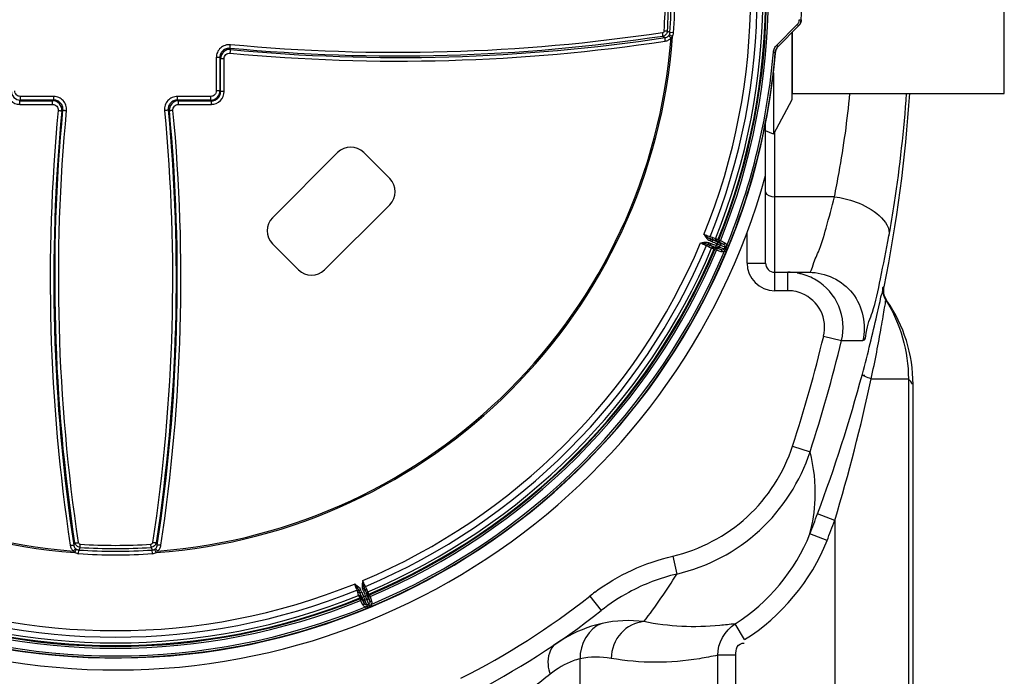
# Model space of a CAD drawing. Header units: millimetres. Extents: x 0 to 297, y 0 to 210.
# Tile 30 of 46: x 260 to 273, y 92 to 101. Entities that reach past the tile are written whole.
import ezdxf

# ---------------------------------------------------------------- set-up
doc = ezdxf.new("R2010")
doc.units = ezdxf.units.MM
doc.header["$LTSCALE"] = 16.335
doc.layers.get('0').update_dxf_attribs({"linetype": 'CONTINUOUS'})
doc.layers.add('08_SURFACES', color=7, linetype='CONTINUOUS')
doc.layers.add('AXES_REF', color=7, linetype='CONTINUOUS')

msp = doc.modelspace()

# ---------------------------------------------------------------- linework, layer by layer
at = {"color": 7, "linetype": 'Continuous'}
for p, q in [((273.408, 99.929), (273.408, 102.579)), ((270.341, 100.567), (270.619, 100.845)), ((270.533, 100.759), (270.533, 99.929)), ((270.527, 100.004), (270.533, 100.004)), ((270.533, 99.929), (273.408, 99.929)), ((270.171, 97.629), (270.171, 99.519)), ((270.279, 99.376), (270.171, 99.422)), ((263.485, 98.244), (264.369, 99.128)), ((264.723, 99.128), (265.076, 98.774)), ((265.076, 98.42), (264.192, 97.537)), ((263.839, 97.537), (263.485, 97.89)), ((269.549, 97.911), (269.608, 97.88)), ((269.578, 97.807), (269.514, 97.827)), ((270.296, 97.504), (270.761, 97.504)), ((264.733, 93.005), (264.702, 93.064)), ((264.786, 93.098), (264.806, 93.035))]:
    msp.add_line(p, q, dxfattribs=at)
at = {"color": 9, "linetype": 'Continuous'}
for p, q in [((270.629, 100.93), (270.654, 100.929)), ((270.654, 100.929), (270.655, 100.929)), ((270.322, 100.585), (270.6, 100.863)), ((270.34, 100.567), (270.618, 100.845)), ((270.6, 100.863), (270.618, 100.845)), ((270.618, 100.845), (270.619, 100.845)), ((268.777, 100.704), (268.811, 100.688)), ((268.84, 100.773), (268.797, 100.776)), ((268.84, 100.773), (268.876, 100.757)), ((268.91, 100.702), (268.867, 100.726)), ((268.925, 100.753), (268.876, 100.757)), ((262.919, 100.525), (262.909, 100.541)), ((270.322, 100.585), (270.34, 100.567)), ((270.34, 100.567), (270.341, 100.567)), ((262.724, 100.416), (262.724, 99.964)), ((262.773, 100.417), (262.773, 99.965)), ((262.783, 100.401), (262.773, 100.417)), ((262.783, 99.955), (262.783, 100.401)), ((262.832, 99.956), (262.831, 100.401)), ((270.279, 100.491), (270.304, 100.489)), ((270.304, 100.489), (270.304, 100.489)), ((260.52, 99.889), (260.068, 99.889)), ((262.649, 99.889), (262.197, 99.889)), ((262.783, 99.955), (262.773, 99.965)), ((260.059, 99.83), (260.069, 99.84)), ((260.059, 99.83), (260.505, 99.83)), ((260.06, 99.781), (260.505, 99.781)), ((260.521, 99.84), (260.069, 99.84)), ((260.505, 99.83), (260.521, 99.84)), ((262.196, 99.84), (262.212, 99.83)), ((262.648, 99.84), (262.196, 99.84)), ((262.211, 99.781), (262.657, 99.781)), ((262.212, 99.83), (262.658, 99.83)), ((262.658, 99.83), (262.648, 99.84)), ((260.629, 99.693), (260.645, 99.703)), ((262.072, 99.703), (262.088, 99.693)), ((270.296, 97.254), (270.296, 99.407)), ((271.105, 98.527), (270.296, 98.527)), ((269.921, 97.629), (269.921, 98.046)), ((269.371, 97.866), (269.399, 97.852)), ((269.404, 97.906), (269.395, 97.883)), ((269.395, 97.883), (269.398, 97.881)), ((269.408, 97.904), (269.398, 97.881)), ((269.398, 97.881), (269.425, 97.87)), ((269.398, 97.881), (269.424, 97.868)), ((269.404, 97.906), (269.408, 97.904)), ((269.408, 97.904), (269.435, 97.893)), ((269.426, 97.956), (269.415, 97.933)), ((269.415, 97.933), (269.419, 97.931)), ((269.429, 97.954), (269.419, 97.931)), ((269.419, 97.931), (269.446, 97.92)), ((269.45, 97.975), (269.42, 97.985)), ((269.424, 97.868), (269.435, 97.893)), ((269.426, 97.956), (269.429, 97.954)), ((269.457, 97.945), (269.429, 97.954)), ((269.429, 97.954), (269.456, 97.943)), ((269.446, 97.92), (269.457, 97.945)), ((269.502, 97.868), (269.493, 97.844)), ((269.511, 97.891), (269.502, 97.868)), ((269.522, 97.913), (269.511, 97.891)), ((269.517, 97.921), (269.55, 97.904)), ((269.537, 97.942), (269.527, 97.942)), ((269.537, 97.942), (269.56, 97.933)), ((269.549, 97.911), (269.538, 97.91)), ((269.557, 97.872), (269.548, 97.849)), ((269.549, 97.911), (269.56, 97.933)), ((269.55, 97.904), (269.608, 97.88)), ((269.56, 97.933), (269.619, 97.902)), ((269.561, 97.872), (269.639, 97.84)), ((269.608, 97.88), (269.619, 97.902)), ((269.645, 97.866), (269.669, 97.857)), ((269.476, 97.821), (269.484, 97.813)), ((269.484, 97.842), (269.52, 97.831)), ((269.484, 97.813), (269.507, 97.803)), ((269.507, 97.835), (269.514, 97.827)), ((269.514, 97.827), (269.507, 97.803)), ((269.57, 97.783), (269.507, 97.803)), ((269.52, 97.831), (269.578, 97.807)), ((269.55, 97.845), (269.628, 97.813)), ((269.578, 97.807), (269.57, 97.783)), ((269.619, 97.848), (269.608, 97.821)), ((269.614, 97.79), (269.637, 97.78)), ((269.628, 97.813), (269.639, 97.84)), ((269.628, 97.813), (269.647, 97.805)), ((269.639, 97.84), (269.658, 97.832)), ((269.921, 97.629), (270.171, 97.629)), ((270.472, 97.254), (270.472, 97.504)), ((270.472, 97.254), (270.296, 97.254)), ((271.77, 97.307), (271.778, 97.309)), ((271.804, 97.125), (271.817, 97.118)), ((271.817, 97.118), (271.817, 97.118)), ((270.959, 96.637), (271.202, 96.579)), ((271.202, 96.579), (271.49, 96.579)), ((271.602, 96.059), (272.108, 96.059)), ((272.108, 96.059), (272.108, 88.423)), ((270.538, 95.147), (270.775, 95.07)), ((271.11, 94.139), (270.876, 94.227)), ((271.11, 94.139), (271.11, 90.559)), ((271.005, 93.864), (270.772, 93.955)), ((260.792, 93.801), (260.808, 93.835)), ((260.806, 93.702), (260.83, 93.746)), ((260.857, 93.687), (260.861, 93.737)), ((260.877, 93.772), (260.861, 93.737)), ((260.877, 93.772), (260.88, 93.816)), ((261.84, 93.772), (261.837, 93.816)), ((261.84, 93.772), (261.856, 93.737)), ((261.859, 93.687), (261.856, 93.737)), ((261.911, 93.702), (261.887, 93.746)), ((261.909, 93.835), (261.924, 93.801)), ((268.913, 93.654), (268.969, 93.411)), ((264.628, 93.193), (264.638, 93.163)), ((264.68, 93.198), (264.657, 93.187)), ((264.657, 93.187), (264.658, 93.184)), ((264.681, 93.194), (264.658, 93.184)), ((264.658, 93.184), (264.67, 93.157)), ((264.658, 93.184), (264.667, 93.156)), ((264.68, 93.198), (264.681, 93.194)), ((264.681, 93.194), (264.693, 93.167)), ((264.73, 93.217), (264.707, 93.209)), ((264.707, 93.209), (264.708, 93.205)), ((264.731, 93.214), (264.708, 93.205)), ((264.708, 93.205), (264.72, 93.178)), ((264.72, 93.178), (264.745, 93.188)), ((264.73, 93.217), (264.731, 93.214)), ((264.745, 93.188), (264.731, 93.214)), ((264.731, 93.214), (264.743, 93.187)), ((264.761, 93.214), (264.747, 93.242)), ((264.667, 93.156), (264.693, 93.167)), ((264.671, 93.086), (264.67, 93.075)), ((264.67, 93.075), (264.68, 93.052)), ((264.702, 93.064), (264.68, 93.052)), ((264.71, 92.993), (264.68, 93.052)), ((264.692, 93.096), (264.709, 93.063)), ((264.722, 93.102), (264.699, 93.091)), ((264.702, 93.074), (264.702, 93.064)), ((264.709, 93.063), (264.733, 93.005)), ((264.745, 93.111), (264.722, 93.102)), ((264.74, 93.051), (264.772, 92.974)), ((264.764, 93.065), (264.741, 93.055)), ((264.768, 93.12), (264.745, 93.111)), ((264.767, 93.062), (264.799, 92.985)), ((264.771, 93.128), (264.782, 93.093)), ((264.786, 93.098), (264.778, 93.106)), ((264.782, 93.093), (264.806, 93.035)), ((264.786, 93.098), (264.809, 93.106)), ((264.8, 93.129), (264.792, 93.136)), ((264.8, 93.129), (264.809, 93.106)), ((264.809, 93.106), (264.829, 93.043)), ((267.788, 93.112), (267.943, 92.915)), ((264.733, 93.005), (264.71, 92.993)), ((264.746, 92.967), (264.756, 92.944)), ((264.791, 93.004), (264.764, 92.993)), ((264.772, 92.974), (264.799, 92.985)), ((264.772, 92.974), (264.781, 92.954)), ((264.799, 92.985), (264.808, 92.965)), ((264.806, 93.035), (264.829, 93.043)), ((264.823, 92.999), (264.832, 92.976)), ((269.888, 92.523), (269.757, 92.735)), ((267.656, 90.06), (267.656, 92.262)), ((269.769, 92.31), (269.523, 92.31)), ((269.523, 91.271), (269.523, 92.31)), ((269.769, 91.271), (269.769, 92.31))]:
    msp.add_line(p, q, dxfattribs=at)
at = {"color": 7, "linetype": 'Continuous'}
msp.add_lwpolyline([(271.817, 97.118), (271.812, 97.125), (271.796, 97.155), (271.784, 97.186), (271.776, 97.219), (271.773, 97.253), (271.774, 97.286), (271.778, 97.309)], dxfattribs=at)
at = {"color": 9, "linetype": 'Continuous'}
msp.add_lwpolyline([(271.804, 97.125), (271.809, 97.122), (271.813, 97.12), (271.816, 97.118)], dxfattribs=at)
at = {"color": 7, "linetype": 'Continuous'}
for centre, radius, start, end in [((261.358, 101.254), 9.144, 15.4694, 344.5306), ((261.358, 101.254), 8.982, 4.7194, 355.2806), ((261.358, 101.254), 9.302, 357.9937, 2.0063), ((270.429, 100.478), 0.125, 162.769, 175.0921), ((264.546, 98.951), 0.25, 45, 135), ((264.899, 98.597), 0.25, 315, 45), ((263.662, 98.067), 0.25, 135, 225), ((270.296, 97.629), 0.125, 180, 270), ((264.015, 97.713), 0.25, 225, 315), ((270.472, 96.752), 0.753, 80.3443, 89.9813), ((270.171, 95.982), 2, 360, 34.6), ((251.812, 101.384), 20.363, 339.4246, 345.0278), ((269.578, 90.845), 2.638, 118.5707, 128.2868), ((261.358, 101.254), 10.625, 296.8353, 308.2948)]:
    msp.add_arc(centre, radius, start, end, dxfattribs=at)
at = {"color": 9, "linetype": 'Continuous'}
for centre, radius, start, end in [((261.358, 101.254), 8.777, 337.9477, 22.0523), ((261.358, 101.254), 8.814, 337.9273, 22.0727), ((261.358, 101.254), 8.824, 337.9543, 22.0457), ((261.358, 101.254), 8.849, 337.9543, 22.0457), ((261.358, 101.254), 8.611, 337.9019, 22.0981), ((261.358, 101.254), 8.699, 337.9221, 22.0779), ((261.358, 101.254), 7.454, 356.3199, 3.6801), ((261.358, 101.254), 7.498, 356.3199, 3.6801), ((261.358, 101.254), 7.534, 356.2119, 3.7881), ((261.358, 101.254), 7.583, 356.2119, 3.7881), ((261.358, 101.254), 9.302, 357.9959, 2.0041), ((261.358, 101.254), 7.572, 184.1836, 265.8164), ((261.358, 101.254), 7.553, 184.3334, 265.6666), ((261.358, 101.254), 7.572, 274.1836, 355.8164), ((261.358, 101.254), 7.553, 274.3334, 355.6666), ((268.806, 100.759), 0.0695, 320.1122, 331.4022), ((262.908, 100.401), 0.125, 84.653, 179.9963), ((261.358, 101.254), 8.953, 337.7649, 355.112), ((261.358, 101.254), 8.978, 337.7649, 355.112), ((260.06, 99.956), 0.174, 179.9158, 270.0842), ((260.069, 99.965), 0.125, 179.9902, 270.0098), ((262.648, 99.965), 0.125, 269.9913, 0.0087), ((262.657, 99.956), 0.174, 269.9158, 0.0842), ((262.658, 99.954), 0.125, 269.8492, 0.1508), ((260.505, 99.705), 0.125, 354.653, 89.9963), ((262.212, 99.705), 0.125, 90.0037, 185.347), ((261.358, 101.254), 8.611, 292.9019, 337.0981), ((261.358, 101.254), 8.699, 292.9221, 337.0779), ((261.375, 101.251), 8.962, 337.5709, 337.7427), ((261.358, 101.254), 8.777, 292.9477, 337.0523), ((261.358, 101.254), 8.814, 292.9273, 337.0727), ((261.358, 101.254), 8.824, 292.9543, 337.0457), ((261.358, 101.254), 8.849, 292.9543, 337.0457), ((261.358, 101.254), 8.953, 292.7649, 337.2351), ((261.358, 101.254), 8.978, 292.7649, 337.2351), ((261.345, 101.256), 8.991, 337.2576, 337.4288), ((261.358, 101.254), 8.978, 337.4066, 337.5934), ((270.296, 97.629), 0.375, 180, 270), ((270.473, 96.753), 0.751, 75.8815, 80.3549), ((270.471, 96.751), 0.754, 59.1148, 75.8269), ((270.472, 96.755), 0.499, 80.2937, 89.9553), ((270.471, 96.746), 0.508, 67.5287, 80.3318), ((251.776, 101.258), 19.732, 341.9604, 346.4585), ((251.775, 101.258), 19.982, 341.961, 346.459), ((247.674, 101.172), 24.469, 343.2967, 347.9375), ((260.863, 93.807), 0.0695, 230.1122, 241.4022), ((261.358, 101.254), 7.534, 266.2119, 273.7881), ((261.358, 101.254), 7.498, 266.3199, 273.6801), ((261.358, 101.254), 7.454, 266.3199, 273.6801), ((261.854, 93.807), 0.0695, 298.5978, 309.8877), ((261.358, 101.254), 7.583, 266.2119, 273.7881), ((269.572, 90.851), 2.63, 103.2606, 118.5408), ((261.358, 101.254), 8.699, 247.9221, 292.0779), ((261.358, 101.254), 8.611, 247.9019, 292.0981), ((261.358, 101.254), 8.849, 247.9543, 292.0457), ((261.358, 101.254), 8.814, 247.9273, 292.0727), ((261.358, 101.254), 8.824, 247.9543, 292.0457), ((261.358, 101.254), 8.777, 247.9477, 292.0523), ((261.358, 101.254), 10.375, 296.8353, 308.2948), ((269.568, 90.857), 2.873, 126.5224, 128.294), ((261.358, 101.254), 8.978, 247.7649, 292.2351), ((261.358, 101.254), 8.953, 247.7649, 292.2351), ((261.35, 101.265), 8.991, 292.2576, 292.4288), ((261.358, 101.254), 8.978, 292.4066, 292.5934), ((261.368, 101.241), 8.962, 292.5709, 292.7427)]:
    msp.add_arc(centre, radius, start, end, dxfattribs=at)
for points, knots in [([(270.6, 100.863), (270.609, 100.872), (270.623, 100.893), (270.629, 100.917), (270.629, 100.93)], [0, 0, 0, 0, 0.499996, 1, 1, 1, 1]), ([(270.618, 100.845), (270.629, 100.856), (270.647, 100.882), (270.654, 100.914), (270.654, 100.929)], [0, 0, 0, 0, 0.499996, 1, 1, 1, 1]), ([(268.777, 100.704), (267.81, 100.558), (265.852, 100.383), (263.887, 100.448), (262.909, 100.541)], [0, 0, 0, 0, 0.499193, 1, 1, 1, 1]), ([(268.775, 100.753), (267.809, 100.607), (265.854, 100.432), (263.891, 100.498), (262.915, 100.59)], [0, 0, 0, 0, 0.49919, 1, 1, 1, 1]), ([(262.919, 100.525), (263.902, 100.432), (265.875, 100.366), (267.841, 100.542), (268.811, 100.688)], [0, 0, 0, 0, 0.501282, 1, 1, 1, 1]), ([(268.797, 100.776), (268.796, 100.77), (268.792, 100.759), (268.781, 100.754), (268.775, 100.753)], [0, 0, 0, 0, 0.500767, 1, 1, 1, 1]), ([(268.777, 100.704), (268.778, 100.704), (268.778, 100.706), (268.779, 100.711), (268.779, 100.721), (268.778, 100.736), (268.776, 100.747), (268.775, 100.753)], [0, 0, 0, 0, 0.034969, 0.09993, 0.318748, 0.632732, 1, 1, 1, 1]), ([(268.84, 100.773), (268.839, 100.757), (268.825, 100.723), (268.794, 100.707), (268.777, 100.704)], [0, 0, 0, 0, 0.499932, 1, 1, 1, 1]), ([(268.812, 100.64), (268.811, 100.645), (268.81, 100.656), (268.809, 100.671), (268.809, 100.681), (268.81, 100.687), (268.811, 100.688)], [0, 0, 0, 0, 0.365609, 0.678067, 0.896941, 1, 1, 1, 1]), ([(268.811, 100.688), (268.825, 100.69), (268.843, 100.698), (268.856, 100.711), (268.859, 100.714)], [0, 0, 0, 0, 0.745086, 1, 1, 1, 1]), ([(268.812, 100.64), (268.827, 100.642), (268.856, 100.652), (268.88, 100.672), (268.89, 100.684)], [0, 0, 0, 0, 0.499167, 1, 1, 1, 1]), ([(268.89, 100.684), (268.886, 100.687), (268.879, 100.694), (268.869, 100.703), (268.863, 100.709), (268.859, 100.713), (268.859, 100.714)], [0, 0, 0, 0, 0.367453, 0.677633, 0.895931, 1, 1, 1, 1]), ([(262.915, 100.59), (262.891, 100.592), (262.842, 100.587), (262.777, 100.549), (262.734, 100.489), (262.724, 100.44), (262.724, 100.416)], [0, 0, 0, 0, 0.249966, 0.499957, 0.749974, 1, 1, 1, 1]), ([(262.909, 100.541), (262.892, 100.543), (262.857, 100.539), (262.811, 100.512), (262.78, 100.469), (262.773, 100.434), (262.773, 100.417)], [0, 0, 0, 0, 0.249878, 0.49991, 0.749996, 1, 1, 1, 1]), ([(262.909, 100.541), (262.909, 100.541), (262.91, 100.543), (262.91, 100.546), (262.911, 100.551), (262.912, 100.559), (262.913, 100.573), (262.915, 100.584), (262.915, 100.59)], [0, 0, 0, 0, 0.028231, 0.091021, 0.186318, 0.310777, 0.628672, 1, 1, 1, 1]), ([(262.913, 100.476), (263.896, 100.383), (265.872, 100.317), (267.84, 100.493), (268.812, 100.64)], [0, 0, 0, 0, 0.501277, 1, 1, 1, 1]), ([(262.913, 100.476), (262.914, 100.482), (262.915, 100.493), (262.916, 100.507), (262.917, 100.515), (262.918, 100.52), (262.919, 100.523), (262.919, 100.525), (262.919, 100.525)], [0, 0, 0, 0, 0.371449, 0.689155, 0.813505, 0.908736, 0.971547, 1, 1, 1, 1]), ([(270.279, 100.491), (270.28, 100.509), (270.289, 100.543), (270.31, 100.572), (270.322, 100.585)], [0, 0, 0, 0, 0.499996, 1, 1, 1, 1]), ([(270.304, 100.489), (270.305, 100.504), (270.312, 100.532), (270.329, 100.557), (270.34, 100.567)], [0, 0, 0, 0, 0.499996, 1, 1, 1, 1]), ([(262.773, 100.417), (262.771, 100.416), (262.768, 100.417), (262.763, 100.416), (262.755, 100.416), (262.741, 100.416), (262.73, 100.416), (262.724, 100.416)], [0, 0, 0, 0, 0.08569, 0.17974, 0.303867, 0.623724, 1, 1, 1, 1]), ([(262.831, 100.401), (262.825, 100.401), (262.814, 100.401), (262.801, 100.401), (262.792, 100.401), (262.787, 100.401), (262.785, 100.401), (262.783, 100.401), (262.783, 100.401)], [0, 0, 0, 0, 0.376727, 0.696416, 0.820382, 0.914291, 0.974844, 1, 1, 1, 1]), ([(262.831, 100.401), (262.831, 100.422), (262.849, 100.464), (262.893, 100.478), (262.913, 100.476)], [0, 0, 0, 0, 0.50007, 1, 1, 1, 1]), ([(260.068, 99.889), (260.048, 99.889), (260.009, 99.905), (259.993, 99.944), (259.993, 99.964)], [0, 0, 0, 0, 0.499998, 1, 1, 1, 1]), ([(260.069, 99.84), (260.068, 99.84), (260.069, 99.842), (260.068, 99.844), (260.068, 99.849), (260.068, 99.858), (260.068, 99.871), (260.068, 99.882), (260.068, 99.889)], [0, 0, 0, 0, 0.025271, 0.085943, 0.179997, 0.304101, 0.623859, 1, 1, 1, 1]), ([(260.694, 99.698), (260.696, 99.722), (260.691, 99.771), (260.653, 99.835), (260.593, 99.879), (260.544, 99.889), (260.52, 99.889)], [0, 0, 0, 0, 0.249966, 0.499957, 0.749974, 1, 1, 1, 1]), ([(260.521, 99.84), (260.52, 99.841), (260.521, 99.844), (260.52, 99.849), (260.52, 99.858), (260.52, 99.871), (260.52, 99.883), (260.52, 99.889)], [0, 0, 0, 0, 0.08569, 0.17974, 0.303867, 0.623724, 1, 1, 1, 1]), ([(262.197, 99.889), (262.173, 99.889), (262.124, 99.879), (262.063, 99.835), (262.026, 99.771), (262.02, 99.722), (262.023, 99.698)], [0, 0, 0, 0, 0.250024, 0.500041, 0.750032, 1, 1, 1, 1]), ([(262.196, 99.84), (262.197, 99.841), (262.196, 99.844), (262.196, 99.849), (262.196, 99.858), (262.197, 99.871), (262.197, 99.883), (262.197, 99.889)], [0, 0, 0, 0, 0.08569, 0.17974, 0.303867, 0.623724, 1, 1, 1, 1]), ([(262.648, 99.84), (262.648, 99.84), (262.648, 99.842), (262.649, 99.844), (262.649, 99.849), (262.649, 99.858), (262.649, 99.871), (262.649, 99.882), (262.649, 99.889)], [0, 0, 0, 0, 0.025271, 0.085943, 0.179997, 0.304101, 0.623859, 1, 1, 1, 1]), ([(262.724, 99.964), (262.724, 99.944), (262.708, 99.905), (262.668, 99.889), (262.649, 99.889)], [0, 0, 0, 0, 0.499998, 1, 1, 1, 1]), ([(262.773, 99.965), (262.773, 99.964), (262.771, 99.964), (262.768, 99.964), (262.764, 99.964), (262.755, 99.964), (262.742, 99.964), (262.73, 99.964), (262.724, 99.964)], [0, 0, 0, 0, 0.025271, 0.085943, 0.179997, 0.304101, 0.623859, 1, 1, 1, 1]), ([(262.832, 99.956), (262.825, 99.956), (262.814, 99.956), (262.801, 99.956), (262.792, 99.955), (262.788, 99.955), (262.785, 99.955), (262.783, 99.955), (262.783, 99.955)], [0, 0, 0, 0, 0.376536, 0.696088, 0.820025, 0.913946, 0.974576, 1, 1, 1, 1]), ([(271.105, 98.527), (271.127, 98.637), (271.217, 99.101), (271.281, 99.57), (271.316, 99.929)], [0, 0, 0, 0, 0.236698, 1, 1, 1, 1]), ([(271.844, 97.996), (271.871, 98.147), (271.977, 98.787), (272.049, 99.434), (272.084, 99.929)], [0, 0, 0, 0, 0.236177, 1, 1, 1, 1]), ([(260.06, 99.781), (260.06, 99.787), (260.06, 99.798), (260.06, 99.812), (260.059, 99.82), (260.059, 99.825), (260.059, 99.828), (260.059, 99.829), (260.059, 99.83)], [0, 0, 0, 0, 0.376536, 0.696088, 0.820025, 0.913946, 0.974576, 1, 1, 1, 1]), ([(260.505, 99.781), (260.505, 99.788), (260.505, 99.799), (260.505, 99.812), (260.505, 99.821), (260.505, 99.825), (260.505, 99.828), (260.505, 99.83), (260.505, 99.83)], [0, 0, 0, 0, 0.376727, 0.696416, 0.820382, 0.914291, 0.974844, 1, 1, 1, 1]), ([(260.505, 99.781), (260.526, 99.781), (260.568, 99.764), (260.582, 99.72), (260.58, 99.7)], [0, 0, 0, 0, 0.50007, 1, 1, 1, 1]), ([(260.645, 99.703), (260.647, 99.721), (260.643, 99.756), (260.616, 99.802), (260.573, 99.833), (260.538, 99.84), (260.521, 99.84)], [0, 0, 0, 0, 0.249878, 0.49991, 0.749996, 1, 1, 1, 1]), ([(262.196, 99.84), (262.179, 99.84), (262.144, 99.833), (262.101, 99.802), (262.074, 99.756), (262.07, 99.721), (262.072, 99.703)], [0, 0, 0, 0, 0.250002, 0.500088, 0.75012, 1, 1, 1, 1]), ([(262.137, 99.7), (262.135, 99.72), (262.149, 99.764), (262.191, 99.781), (262.211, 99.781)], [0, 0, 0, 0, 0.499927, 1, 1, 1, 1]), ([(262.211, 99.781), (262.211, 99.788), (262.211, 99.799), (262.211, 99.812), (262.212, 99.821), (262.212, 99.825), (262.212, 99.828), (262.212, 99.83), (262.212, 99.83)], [0, 0, 0, 0, 0.376727, 0.696416, 0.820382, 0.914291, 0.974844, 1, 1, 1, 1]), ([(262.657, 99.781), (262.657, 99.787), (262.657, 99.798), (262.657, 99.812), (262.657, 99.82), (262.658, 99.825), (262.658, 99.828), (262.658, 99.829), (262.658, 99.83)], [0, 0, 0, 0, 0.376536, 0.696088, 0.820025, 0.913946, 0.974576, 1, 1, 1, 1]), ([(260.58, 99.7), (260.487, 98.716), (260.421, 96.741), (260.597, 94.773), (260.744, 93.801)], [0, 0, 0, 0, 0.501277, 1, 1, 1, 1]), ([(260.629, 99.693), (260.536, 98.711), (260.47, 96.738), (260.646, 94.772), (260.792, 93.801)], [0, 0, 0, 0, 0.501282, 1, 1, 1, 1]), ([(260.808, 93.835), (260.662, 94.803), (260.487, 96.761), (260.552, 98.726), (260.645, 99.703)], [0, 0, 0, 0, 0.499193, 1, 1, 1, 1]), ([(260.857, 93.837), (260.711, 94.804), (260.536, 96.759), (260.602, 98.721), (260.694, 99.698)], [0, 0, 0, 0, 0.49919, 1, 1, 1, 1]), ([(260.58, 99.7), (260.586, 99.699), (260.597, 99.698), (260.611, 99.696), (260.619, 99.695), (260.624, 99.695), (260.627, 99.694), (260.629, 99.694), (260.629, 99.693)], [0, 0, 0, 0, 0.371449, 0.689155, 0.813505, 0.908736, 0.971547, 1, 1, 1, 1]), ([(260.645, 99.703), (260.645, 99.703), (260.647, 99.703), (260.65, 99.702), (260.655, 99.702), (260.663, 99.701), (260.677, 99.699), (260.688, 99.698), (260.694, 99.698)], [0, 0, 0, 0, 0.028231, 0.091021, 0.186318, 0.310777, 0.628672, 1, 1, 1, 1]), ([(262.023, 99.698), (262.115, 98.721), (262.181, 96.759), (262.006, 94.804), (261.86, 93.837)], [0, 0, 0, 0, 0.50081, 1, 1, 1, 1]), ([(262.072, 99.703), (262.164, 98.726), (262.23, 96.761), (262.055, 94.803), (261.909, 93.835)], [0, 0, 0, 0, 0.500807, 1, 1, 1, 1]), ([(261.924, 93.801), (262.071, 94.772), (262.246, 96.738), (262.181, 98.711), (262.088, 99.693)], [0, 0, 0, 0, 0.498718, 1, 1, 1, 1]), ([(261.973, 93.801), (262.12, 94.773), (262.296, 96.741), (262.23, 98.716), (262.137, 99.7)], [0, 0, 0, 0, 0.498723, 1, 1, 1, 1]), ([(262.072, 99.703), (262.071, 99.703), (262.07, 99.703), (262.067, 99.702), (262.062, 99.702), (262.053, 99.701), (262.04, 99.699), (262.029, 99.698), (262.023, 99.698)], [0, 0, 0, 0, 0.028231, 0.091021, 0.186318, 0.310777, 0.628672, 1, 1, 1, 1]), ([(262.137, 99.7), (262.131, 99.699), (262.119, 99.698), (262.106, 99.696), (262.097, 99.695), (262.093, 99.695), (262.09, 99.694), (262.088, 99.694), (262.088, 99.693)], [0, 0, 0, 0, 0.371449, 0.689155, 0.813505, 0.908736, 0.971547, 1, 1, 1, 1]), ([(270.761, 97.504), (270.789, 97.504), (270.818, 97.641), (270.908, 97.802), (271.002, 98.14), (271.071, 98.385), (271.105, 98.527)], [0, 0, 0, 0, 0.077171, 0.280753, 0.595371, 1, 1, 1, 1]), ([(271.105, 98.527), (271.205, 98.514), (271.493, 98.454), (271.872, 98.207), (271.844, 97.996)], [0, 0, 0, 0, 0.322605, 1, 1, 1, 1]), ([(269.337, 98.015), (269.352, 97.991), (269.374, 97.958), (269.406, 97.937), (269.415, 97.933)], [0, 0, 0, 0, 0.749566, 1, 1, 1, 1]), ([(269.42, 97.985), (269.414, 97.986), (269.386, 97.995), (269.358, 98.006), (269.337, 98.015)], [0, 0, 0, 0, 0.214918, 1, 1, 1, 1]), ([(269.337, 98.015), (269.351, 98.004), (269.379, 97.982), (269.409, 97.962), (269.426, 97.956)], [0, 0, 0, 0, 0.508765, 1, 1, 1, 1]), ([(271.49, 96.579), (271.526, 96.579), (271.54, 96.776), (271.647, 96.993), (271.737, 97.465), (271.81, 97.801), (271.844, 97.996)], [0, 0, 0, 0, 0.074367, 0.278162, 0.594371, 1, 1, 1, 1]), ([(269.291, 97.903), (269.319, 97.91), (269.357, 97.917), (269.395, 97.909), (269.404, 97.906)], [0, 0, 0, 0, 0.749561, 1, 1, 1, 1]), ([(269.291, 97.903), (269.298, 97.9), (269.325, 97.889), (269.352, 97.876), (269.371, 97.866)], [0, 0, 0, 0, 0.275571, 1, 1, 1, 1]), ([(269.291, 97.903), (269.309, 97.901), (269.344, 97.896), (269.379, 97.889), (269.395, 97.883)], [0, 0, 0, 0, 0.508764, 1, 1, 1, 1]), ([(269.371, 97.866), (269.373, 97.871), (269.38, 97.88), (269.391, 97.884), (269.395, 97.883)], [0, 0, 0, 0, 0.551726, 1, 1, 1, 1]), ([(269.399, 97.852), (269.401, 97.857), (269.408, 97.866), (269.42, 97.869), (269.424, 97.868)], [0, 0, 0, 0, 0.555166, 1, 1, 1, 1]), ([(269.42, 97.985), (269.418, 97.979), (269.416, 97.968), (269.422, 97.958), (269.426, 97.956)], [0, 0, 0, 0, 0.551726, 1, 1, 1, 1]), ([(269.45, 97.975), (269.448, 97.969), (269.446, 97.958), (269.452, 97.948), (269.457, 97.945)], [0, 0, 0, 0, 0.555166, 1, 1, 1, 1]), ([(269.494, 97.959), (269.491, 97.953), (269.489, 97.943), (269.495, 97.932), (269.499, 97.93)], [0, 0, 0, 0, 0.557048, 1, 1, 1, 1]), ([(269.509, 97.951), (269.508, 97.952), (269.503, 97.954), (269.498, 97.957), (269.494, 97.959)], [0, 0, 0, 0, 0.224602, 1, 1, 1, 1]), ([(269.517, 97.921), (269.516, 97.922), (269.51, 97.925), (269.504, 97.928), (269.499, 97.93)], [0, 0, 0, 0, 0.225602, 1, 1, 1, 1]), ([(269.502, 97.868), (269.507, 97.865), (269.518, 97.861), (269.531, 97.856), (269.539, 97.853), (269.543, 97.851), (269.546, 97.85), (269.547, 97.849), (269.548, 97.849)], [0, 0, 0, 0, 0.370922, 0.689032, 0.813645, 0.909044, 0.971848, 1, 1, 1, 1]), ([(269.509, 97.951), (269.507, 97.946), (269.505, 97.934), (269.512, 97.924), (269.517, 97.921)], [0, 0, 0, 0, 0.52943, 1, 1, 1, 1]), ([(269.527, 97.942), (269.526, 97.942), (269.525, 97.943), (269.521, 97.945), (269.516, 97.948), (269.512, 97.95), (269.509, 97.951)], [0, 0, 0, 0, 0.069709, 0.262611, 0.574834, 1, 1, 1, 1]), ([(269.511, 97.891), (269.517, 97.888), (269.527, 97.884), (269.54, 97.879), (269.548, 97.875), (269.552, 97.873), (269.555, 97.872), (269.557, 97.872), (269.557, 97.872)], [0, 0, 0, 0, 0.370922, 0.689033, 0.813646, 0.909045, 0.971848, 1, 1, 1, 1]), ([(269.538, 97.91), (269.538, 97.91), (269.536, 97.912), (269.532, 97.913), (269.525, 97.917), (269.52, 97.92), (269.517, 97.921)], [0, 0, 0, 0, 0.069765, 0.262664, 0.574845, 1, 1, 1, 1]), ([(269.522, 97.913), (269.525, 97.912), (269.53, 97.91), (269.537, 97.906), (269.542, 97.905), (269.545, 97.904), (269.545, 97.904)], [0, 0, 0, 0, 0.369272, 0.68587, 0.906071, 1, 1, 1, 1]), ([(269.527, 97.942), (269.525, 97.936), (269.524, 97.923), (269.533, 97.913), (269.538, 97.91)], [0, 0, 0, 0, 0.500005, 1, 1, 1, 1]), ([(269.537, 97.942), (269.535, 97.937), (269.535, 97.923), (269.544, 97.913), (269.549, 97.911)], [0, 0, 0, 0, 0.500005, 1, 1, 1, 1]), ([(269.545, 97.904), (269.546, 97.904), (269.547, 97.904), (269.549, 97.904), (269.55, 97.904)], [0, 0, 0, 0, 0.292644, 1, 1, 1, 1]), ([(269.545, 97.904), (269.551, 97.901), (269.56, 97.891), (269.56, 97.878), (269.557, 97.872)], [0, 0, 0, 0, 0.500017, 1, 1, 1, 1]), ([(269.55, 97.904), (269.555, 97.901), (269.564, 97.891), (269.564, 97.878), (269.561, 97.872)], [0, 0, 0, 0, 0.499769, 1, 1, 1, 1]), ([(269.608, 97.88), (269.613, 97.877), (269.622, 97.867), (269.622, 97.854), (269.619, 97.848)], [0, 0, 0, 0, 0.499888, 1, 1, 1, 1]), ([(269.619, 97.902), (269.626, 97.899), (269.638, 97.889), (269.644, 97.874), (269.645, 97.866)], [0, 0, 0, 0, 0.500007, 1, 1, 1, 1]), ([(269.441, 97.832), (269.443, 97.837), (269.449, 97.847), (269.461, 97.85), (269.465, 97.849)], [0, 0, 0, 0, 0.557048, 1, 1, 1, 1]), ([(269.441, 97.832), (269.443, 97.832), (269.448, 97.83), (269.453, 97.828), (269.457, 97.827)], [0, 0, 0, 0, 0.274719, 1, 1, 1, 1]), ([(269.457, 97.827), (269.46, 97.832), (269.467, 97.842), (269.479, 97.844), (269.484, 97.842)], [0, 0, 0, 0, 0.52943, 1, 1, 1, 1]), ([(269.457, 97.827), (269.46, 97.826), (269.465, 97.824), (269.471, 97.823), (269.474, 97.821), (269.476, 97.821), (269.476, 97.821)], [0, 0, 0, 0, 0.425162, 0.737384, 0.93029, 1, 1, 1, 1]), ([(269.465, 97.849), (269.467, 97.848), (269.473, 97.846), (269.48, 97.844), (269.484, 97.842)], [0, 0, 0, 0, 0.273549, 1, 1, 1, 1]), ([(269.476, 97.821), (269.479, 97.826), (269.488, 97.836), (269.501, 97.836), (269.507, 97.835)], [0, 0, 0, 0, 0.500005, 1, 1, 1, 1]), ([(269.484, 97.842), (269.488, 97.841), (269.493, 97.839), (269.5, 97.837), (269.504, 97.835), (269.507, 97.835), (269.507, 97.835)], [0, 0, 0, 0, 0.42515, 0.737331, 0.930233, 1, 1, 1, 1]), ([(269.514, 97.827), (269.509, 97.829), (269.495, 97.828), (269.486, 97.818), (269.484, 97.813)], [0, 0, 0, 0, 0.499995, 1, 1, 1, 1]), ([(269.493, 97.844), (269.496, 97.843), (269.502, 97.841), (269.509, 97.838), (269.513, 97.836), (269.516, 97.835), (269.517, 97.834)], [0, 0, 0, 0, 0.369271, 0.68587, 0.90607, 1, 1, 1, 1]), ([(269.548, 97.849), (269.545, 97.843), (269.536, 97.833), (269.522, 97.833), (269.517, 97.834)], [0, 0, 0, 0, 0.499983, 1, 1, 1, 1]), ([(269.517, 97.834), (269.517, 97.834), (269.518, 97.833), (269.519, 97.831), (269.52, 97.831)], [0, 0, 0, 0, 0.292644, 1, 1, 1, 1]), ([(269.55, 97.845), (269.548, 97.84), (269.539, 97.83), (269.525, 97.829), (269.52, 97.831)], [0, 0, 0, 0, 0.500231, 1, 1, 1, 1]), ([(269.614, 97.79), (269.608, 97.786), (269.593, 97.78), (269.577, 97.781), (269.57, 97.783)], [0, 0, 0, 0, 0.499988, 1, 1, 1, 1]), ([(269.608, 97.821), (269.606, 97.816), (269.597, 97.806), (269.583, 97.805), (269.578, 97.807)], [0, 0, 0, 0, 0.500105, 1, 1, 1, 1]), ([(270.761, 97.504), (270.979, 97.504), (271.44, 97.289), (271.541, 96.791), (271.49, 96.579)], [0, 0, 0, 0, 0.499903, 1, 1, 1, 1]), ([(271.202, 96.579), (271.239, 96.731), (271.213, 97.065), (270.992, 97.318), (270.858, 97.398)], [0, 0, 0, 0, 0.500262, 1, 1, 1, 1]), ([(270.959, 96.637), (270.986, 96.749), (270.959, 97.001), (270.772, 97.172), (270.665, 97.216)], [0, 0, 0, 0, 0.498911, 1, 1, 1, 1]), ([(271.484, 96.123), (271.521, 96.261), (271.589, 96.525), (271.663, 96.846), (271.717, 97.062), (271.736, 97.19), (271.768, 97.253), (271.761, 97.305), (271.77, 97.307)], [0, 0, 0, 0, 0.35299, 0.671956, 0.804695, 0.908954, 0.976246, 1, 1, 1, 1]), ([(271.602, 96.059), (271.63, 96.179), (271.679, 96.411), (271.728, 96.696), (271.766, 96.892), (271.777, 97.013), (271.804, 97.072), (271.794, 97.123), (271.804, 97.125)], [0, 0, 0, 0, 0.341127, 0.657176, 0.792795, 0.90208, 0.974267, 1, 1, 1, 1]), ([(271.602, 96.059), (271.572, 96.069), (271.548, 96.075), (271.485, 96.109), (271.512, 96.11), (271.519, 96.109)], [0, 0, 0, 0, 0.687517, 0.836072, 1, 1, 1, 1]), ([(272.171, 95.982), (272.171, 95.974), (272.136, 96.035), (272.123, 96.039), (272.108, 96.059)], [0, 0, 0, 0, 0.245604, 1, 1, 1, 1]), ([(268.913, 93.654), (269.283, 93.74), (269.991, 94.111), (270.42, 94.785), (270.538, 95.147)], [0, 0, 0, 0, 0.499861, 1, 1, 1, 1]), ([(268.969, 93.411), (269.38, 93.507), (270.167, 93.919), (270.644, 94.668), (270.775, 95.07)], [0, 0, 0, 0, 0.499869, 1, 1, 1, 1]), ([(260.744, 93.801), (260.749, 93.802), (260.76, 93.803), (260.776, 93.804), (260.785, 93.804), (260.791, 93.803), (260.792, 93.801)], [0, 0, 0, 0, 0.365609, 0.678068, 0.896941, 1, 1, 1, 1]), ([(260.744, 93.801), (260.746, 93.786), (260.756, 93.756), (260.776, 93.732), (260.788, 93.723)], [0, 0, 0, 0, 0.499167, 1, 1, 1, 1]), ([(260.788, 93.723), (260.791, 93.727), (260.798, 93.734), (260.807, 93.744), (260.813, 93.75), (260.817, 93.754), (260.818, 93.754)], [0, 0, 0, 0, 0.367453, 0.677633, 0.895931, 1, 1, 1, 1]), ([(260.792, 93.801), (260.794, 93.788), (260.802, 93.77), (260.815, 93.757), (260.818, 93.754)], [0, 0, 0, 0, 0.745086, 1, 1, 1, 1]), ([(260.808, 93.835), (260.808, 93.835), (260.81, 93.834), (260.815, 93.834), (260.825, 93.834), (260.84, 93.835), (260.851, 93.836), (260.857, 93.837)], [0, 0, 0, 0, 0.034969, 0.09993, 0.318748, 0.632732, 1, 1, 1, 1]), ([(260.877, 93.772), (260.861, 93.773), (260.827, 93.787), (260.811, 93.819), (260.808, 93.835)], [0, 0, 0, 0, 0.499932, 1, 1, 1, 1]), ([(260.88, 93.816), (260.874, 93.816), (260.863, 93.821), (260.858, 93.832), (260.857, 93.837)], [0, 0, 0, 0, 0.500767, 1, 1, 1, 1]), ([(261.86, 93.837), (261.859, 93.832), (261.853, 93.821), (261.842, 93.816), (261.837, 93.816)], [0, 0, 0, 0, 0.499226, 1, 1, 1, 1]), ([(261.909, 93.835), (261.906, 93.819), (261.889, 93.787), (261.856, 93.773), (261.84, 93.772)], [0, 0, 0, 0, 0.500062, 1, 1, 1, 1]), ([(261.909, 93.835), (261.908, 93.835), (261.907, 93.834), (261.902, 93.834), (261.892, 93.834), (261.877, 93.835), (261.866, 93.836), (261.86, 93.837)], [0, 0, 0, 0, 0.034969, 0.09993, 0.318748, 0.632732, 1, 1, 1, 1]), ([(261.898, 93.754), (261.902, 93.757), (261.915, 93.77), (261.923, 93.788), (261.924, 93.801)], [0, 0, 0, 0, 0.254908, 1, 1, 1, 1]), ([(261.929, 93.723), (261.926, 93.727), (261.919, 93.734), (261.91, 93.744), (261.903, 93.75), (261.9, 93.754), (261.898, 93.754)], [0, 0, 0, 0, 0.367453, 0.677633, 0.895931, 1, 1, 1, 1]), ([(261.973, 93.801), (261.967, 93.802), (261.956, 93.803), (261.941, 93.804), (261.932, 93.804), (261.925, 93.803), (261.924, 93.801)], [0, 0, 0, 0, 0.365609, 0.678067, 0.896941, 1, 1, 1, 1]), ([(261.929, 93.723), (261.941, 93.732), (261.961, 93.756), (261.971, 93.786), (261.973, 93.801)], [0, 0, 0, 0, 0.500827, 1, 1, 1, 1]), ([(264.709, 93.322), (264.703, 93.294), (264.696, 93.256), (264.704, 93.218), (264.707, 93.209)], [0, 0, 0, 0, 0.749566, 1, 1, 1, 1]), ([(264.747, 93.242), (264.744, 93.248), (264.73, 93.274), (264.718, 93.301), (264.709, 93.322)], [0, 0, 0, 0, 0.214918, 1, 1, 1, 1]), ([(264.709, 93.322), (264.712, 93.304), (264.716, 93.269), (264.723, 93.234), (264.73, 93.217)], [0, 0, 0, 0, 0.508765, 1, 1, 1, 1]), ([(264.598, 93.276), (264.622, 93.26), (264.655, 93.239), (264.676, 93.206), (264.68, 93.198)], [0, 0, 0, 0, 0.749561, 1, 1, 1, 1]), ([(264.598, 93.276), (264.601, 93.268), (264.612, 93.241), (264.622, 93.213), (264.628, 93.193)], [0, 0, 0, 0, 0.275571, 1, 1, 1, 1]), ([(264.598, 93.276), (264.609, 93.261), (264.631, 93.233), (264.651, 93.203), (264.657, 93.187)], [0, 0, 0, 0, 0.508764, 1, 1, 1, 1]), ([(264.628, 93.193), (264.634, 93.195), (264.644, 93.196), (264.655, 93.191), (264.657, 93.187)], [0, 0, 0, 0, 0.551726, 1, 1, 1, 1]), ([(264.747, 93.242), (264.741, 93.24), (264.733, 93.233), (264.729, 93.222), (264.73, 93.217)], [0, 0, 0, 0, 0.551726, 1, 1, 1, 1]), ([(264.761, 93.214), (264.756, 93.211), (264.747, 93.205), (264.744, 93.193), (264.745, 93.188)], [0, 0, 0, 0, 0.555166, 1, 1, 1, 1]), ([(264.638, 93.163), (264.643, 93.165), (264.654, 93.166), (264.665, 93.16), (264.667, 93.156)], [0, 0, 0, 0, 0.555166, 1, 1, 1, 1]), ([(264.654, 93.119), (264.659, 93.121), (264.67, 93.124), (264.681, 93.118), (264.683, 93.114)], [0, 0, 0, 0, 0.557048, 1, 1, 1, 1]), ([(264.654, 93.119), (264.655, 93.118), (264.657, 93.112), (264.66, 93.107), (264.661, 93.104)], [0, 0, 0, 0, 0.274719, 1, 1, 1, 1]), ([(264.661, 93.104), (264.667, 93.106), (264.679, 93.108), (264.689, 93.1), (264.692, 93.096)], [0, 0, 0, 0, 0.52943, 1, 1, 1, 1]), ([(264.661, 93.104), (264.663, 93.101), (264.665, 93.097), (264.668, 93.091), (264.669, 93.088), (264.671, 93.086), (264.671, 93.086)], [0, 0, 0, 0, 0.425162, 0.737384, 0.93029, 1, 1, 1, 1]), ([(264.702, 93.064), (264.699, 93.069), (264.689, 93.078), (264.676, 93.078), (264.67, 93.075)], [0, 0, 0, 0, 0.499995, 1, 1, 1, 1]), ([(264.671, 93.086), (264.676, 93.088), (264.69, 93.089), (264.699, 93.08), (264.702, 93.074)], [0, 0, 0, 0, 0.500005, 1, 1, 1, 1]), ([(264.683, 93.114), (264.684, 93.112), (264.686, 93.106), (264.689, 93.1), (264.692, 93.096)], [0, 0, 0, 0, 0.273549, 1, 1, 1, 1]), ([(264.692, 93.096), (264.693, 93.093), (264.696, 93.087), (264.699, 93.081), (264.701, 93.077), (264.702, 93.075), (264.702, 93.074)], [0, 0, 0, 0, 0.42515, 0.737331, 0.930233, 1, 1, 1, 1]), ([(264.699, 93.091), (264.701, 93.088), (264.703, 93.083), (264.706, 93.076), (264.708, 93.071), (264.709, 93.068), (264.709, 93.067)], [0, 0, 0, 0, 0.369271, 0.68587, 0.90607, 1, 1, 1, 1]), ([(264.709, 93.067), (264.709, 93.067), (264.708, 93.065), (264.708, 93.064), (264.709, 93.063)], [0, 0, 0, 0, 0.292644, 1, 1, 1, 1]), ([(264.741, 93.055), (264.735, 93.053), (264.722, 93.053), (264.712, 93.062), (264.709, 93.067)], [0, 0, 0, 0, 0.499983, 1, 1, 1, 1]), ([(264.74, 93.051), (264.735, 93.049), (264.721, 93.048), (264.711, 93.057), (264.709, 93.063)], [0, 0, 0, 0, 0.500231, 1, 1, 1, 1]), ([(264.722, 93.102), (264.724, 93.096), (264.729, 93.085), (264.734, 93.073), (264.738, 93.065), (264.739, 93.06), (264.74, 93.057), (264.741, 93.056), (264.741, 93.055)], [0, 0, 0, 0, 0.370922, 0.689032, 0.813645, 0.909044, 0.971848, 1, 1, 1, 1]), ([(264.745, 93.111), (264.747, 93.105), (264.751, 93.095), (264.756, 93.082), (264.76, 93.074), (264.762, 93.07), (264.763, 93.067), (264.764, 93.065), (264.764, 93.065)], [0, 0, 0, 0, 0.370922, 0.689033, 0.813646, 0.909045, 0.971848, 1, 1, 1, 1]), ([(264.781, 93.172), (264.775, 93.169), (264.766, 93.163), (264.763, 93.152), (264.764, 93.148)], [0, 0, 0, 0, 0.557048, 1, 1, 1, 1]), ([(264.771, 93.128), (264.77, 93.13), (264.768, 93.136), (264.766, 93.143), (264.764, 93.148)], [0, 0, 0, 0, 0.225602, 1, 1, 1, 1]), ([(264.778, 93.096), (264.78, 93.09), (264.78, 93.077), (264.77, 93.067), (264.764, 93.065)], [0, 0, 0, 0, 0.500017, 1, 1, 1, 1]), ([(264.782, 93.093), (264.783, 93.087), (264.783, 93.074), (264.773, 93.065), (264.767, 93.062)], [0, 0, 0, 0, 0.499769, 1, 1, 1, 1]), ([(264.768, 93.12), (264.77, 93.117), (264.772, 93.111), (264.774, 93.104), (264.777, 93.099), (264.778, 93.096), (264.778, 93.096)], [0, 0, 0, 0, 0.369272, 0.68587, 0.906071, 1, 1, 1, 1]), ([(264.786, 93.155), (264.781, 93.153), (264.771, 93.146), (264.769, 93.133), (264.771, 93.128)], [0, 0, 0, 0, 0.52943, 1, 1, 1, 1]), ([(264.778, 93.106), (264.778, 93.106), (264.777, 93.108), (264.776, 93.112), (264.773, 93.12), (264.772, 93.125), (264.771, 93.128)], [0, 0, 0, 0, 0.069765, 0.262664, 0.574845, 1, 1, 1, 1]), ([(264.792, 93.136), (264.787, 93.134), (264.777, 93.125), (264.776, 93.111), (264.778, 93.106)], [0, 0, 0, 0, 0.500005, 1, 1, 1, 1]), ([(264.778, 93.096), (264.779, 93.096), (264.78, 93.095), (264.781, 93.094), (264.782, 93.093)], [0, 0, 0, 0, 0.292644, 1, 1, 1, 1]), ([(264.786, 93.155), (264.786, 93.156), (264.784, 93.162), (264.782, 93.167), (264.781, 93.172)], [0, 0, 0, 0, 0.224602, 1, 1, 1, 1]), ([(264.8, 93.129), (264.794, 93.127), (264.785, 93.117), (264.784, 93.104), (264.786, 93.098)], [0, 0, 0, 0, 0.500005, 1, 1, 1, 1]), ([(264.792, 93.136), (264.792, 93.137), (264.792, 93.138), (264.79, 93.142), (264.788, 93.148), (264.787, 93.153), (264.786, 93.155)], [0, 0, 0, 0, 0.069709, 0.262611, 0.574834, 1, 1, 1, 1]), ([(264.746, 92.967), (264.739, 92.969), (264.724, 92.975), (264.714, 92.987), (264.71, 92.993)], [0, 0, 0, 0, 0.499988, 1, 1, 1, 1]), ([(264.764, 92.993), (264.759, 92.991), (264.745, 92.991), (264.735, 93), (264.733, 93.005)], [0, 0, 0, 0, 0.500105, 1, 1, 1, 1]), ([(264.806, 93.035), (264.807, 93.029), (264.807, 93.016), (264.797, 93.007), (264.791, 93.004)], [0, 0, 0, 0, 0.499888, 1, 1, 1, 1]), ([(264.829, 93.043), (264.832, 93.035), (264.833, 93.02), (264.827, 93.005), (264.823, 92.999)], [0, 0, 0, 0, 0.500007, 1, 1, 1, 1]), ([(267.955, 92.741), (267.906, 92.73), (267.684, 92.671), (267.476, 92.565), (267.327, 92.464)], [0, 0, 0, 0, 0.217575, 1, 1, 1, 1]), ([(268.522, 92.765), (268.407, 92.759), (268.17, 92.635), (268.081, 92.39), (268.077, 92.267)], [0, 0, 0, 0, 0.483307, 1, 1, 1, 1]), ([(269.757, 92.735), (269.688, 92.728), (269.279, 92.677), (268.858, 92.695), (268.522, 92.765)], [0, 0, 0, 0, 0.167562, 1, 1, 1, 1]), ([(267.327, 92.464), (267.243, 92.407), (267.202, 92.23), (267.236, 92.092), (267.25, 92.051)], [0, 0, 0, 0, 0.697271, 1, 1, 1, 1]), ([(269.769, 92.31), (269.769, 92.348), (269.765, 92.43), (269.847, 92.478), (269.883, 92.474)], [0, 0, 0, 0, 0.51329, 1, 1, 1, 1]), ([(267.656, 92.262), (267.625, 92.254), (267.478, 92.21), (267.344, 92.127), (267.25, 92.051)], [0, 0, 0, 0, 0.206519, 1, 1, 1, 1]), ([(269.523, 92.31), (269.44, 92.293), (268.967, 92.197), (268.47, 92.197), (268.077, 92.267)], [0, 0, 0, 0, 0.173439, 1, 1, 1, 1]), ([(267.25, 92.051), (267.176, 91.99), (266.848, 91.731), (266.502, 91.494), (266.227, 91.327)], [0, 0, 0, 0, 0.229696, 1, 1, 1, 1])]:
    msp.add_open_spline(points, degree=3, knots=knots, dxfattribs=at)
at = {"color": 7, "linetype": 'Continuous'}
msp.add_open_spline([(270.655, 100.929), (270.655, 100.913), (270.648, 100.882), (270.63, 100.856), (270.619, 100.845)], degree=3, knots=[0, 0, 0, 0, 0.5, 1, 1, 1, 1], dxfattribs=at)
at = {"color": 9, "linetype": 'Continuous'}
for points in [[(268.867, 100.726), (268.872, 100.735), (268.875, 100.746), (268.876, 100.757)], [(268.89, 100.684), (268.897, 100.689), (268.904, 100.695), (268.91, 100.702)], [(268.91, 100.702), (268.919, 100.718), (268.924, 100.736), (268.925, 100.753)], [(270.171, 98.595), (270.171, 98.548), (270.248, 98.527), (270.296, 98.527)], [(269.424, 97.868), (269.438, 97.861), (269.451, 97.854), (269.465, 97.849)], [(269.425, 97.87), (269.448, 97.861), (269.47, 97.852), (269.493, 97.844)], [(269.435, 97.893), (269.457, 97.884), (269.479, 97.876), (269.502, 97.868)], [(269.446, 97.92), (269.468, 97.911), (269.49, 97.901), (269.511, 97.891)], [(269.494, 97.959), (269.479, 97.965), (269.465, 97.97), (269.45, 97.975)], [(269.456, 97.943), (269.478, 97.934), (269.5, 97.924), (269.522, 97.913)], [(269.499, 97.93), (269.485, 97.936), (269.471, 97.941), (269.457, 97.945)], [(269.557, 97.872), (269.559, 97.872), (269.56, 97.873), (269.561, 97.872)], [(269.639, 97.84), (269.642, 97.849), (269.644, 97.858), (269.645, 97.866)], [(269.399, 97.852), (269.413, 97.844), (269.427, 97.838), (269.441, 97.832)], [(269.548, 97.849), (269.548, 97.847), (269.549, 97.846), (269.55, 97.845)], [(269.614, 97.79), (269.619, 97.797), (269.624, 97.805), (269.628, 97.813)], [(271.804, 97.125), (271.771, 97.178), (271.758, 97.247), (271.77, 97.307)], [(271.804, 97.125), (272, 96.812), (272.109, 96.428), (272.108, 96.059)], [(270.844, 94.425), (270.854, 94.641), (270.829, 94.861), (270.775, 95.07)], [(270.772, 93.955), (270.812, 94.109), (270.837, 94.267), (270.844, 94.425)], [(270.772, 93.955), (270.807, 94.046), (270.843, 94.136), (270.875, 94.228)], [(271.005, 93.864), (271.04, 93.956), (271.076, 94.047), (271.109, 94.14)], [(269.757, 92.735), (270.206, 93.014), (270.579, 93.463), (270.772, 93.955)], [(269.888, 92.523), (270.382, 92.83), (270.792, 93.323), (271.005, 93.864)], [(260.788, 93.723), (260.793, 93.715), (260.799, 93.708), (260.806, 93.702)], [(260.83, 93.746), (260.839, 93.741), (260.85, 93.738), (260.861, 93.737)], [(261.856, 93.737), (261.867, 93.738), (261.878, 93.741), (261.887, 93.746)], [(261.911, 93.702), (261.918, 93.708), (261.924, 93.715), (261.929, 93.723)], [(260.806, 93.702), (260.822, 93.694), (260.84, 93.689), (260.857, 93.687)], [(261.859, 93.687), (261.877, 93.689), (261.895, 93.694), (261.911, 93.702)], [(267.858, 93.166), (268.17, 93.396), (268.535, 93.566), (268.913, 93.654)], [(268.522, 92.765), (268.683, 92.971), (268.829, 93.189), (268.969, 93.411)], [(264.743, 93.187), (264.752, 93.165), (264.76, 93.142), (264.768, 93.12)], [(264.764, 93.148), (264.758, 93.161), (264.752, 93.175), (264.745, 93.188)], [(264.781, 93.172), (264.775, 93.186), (264.768, 93.2), (264.761, 93.214)], [(264.638, 93.163), (264.642, 93.148), (264.648, 93.133), (264.654, 93.119)], [(264.667, 93.156), (264.672, 93.142), (264.677, 93.128), (264.683, 93.114)], [(264.67, 93.157), (264.679, 93.135), (264.689, 93.113), (264.699, 93.091)], [(264.693, 93.167), (264.702, 93.145), (264.712, 93.123), (264.722, 93.102)], [(264.72, 93.178), (264.729, 93.156), (264.737, 93.134), (264.745, 93.111)], [(264.741, 93.055), (264.74, 93.054), (264.74, 93.052), (264.74, 93.051)], [(264.764, 93.065), (264.765, 93.064), (264.767, 93.064), (264.767, 93.062)], [(264.746, 92.967), (264.755, 92.968), (264.764, 92.97), (264.772, 92.974)], [(264.799, 92.985), (264.808, 92.988), (264.816, 92.993), (264.823, 92.999)], [(268.522, 92.765), (268.335, 92.789), (268.14, 92.781), (267.955, 92.741)], [(267.955, 92.741), (267.776, 92.683), (267.648, 92.45), (267.656, 92.262)], [(269.523, 92.31), (269.522, 92.472), (269.62, 92.649), (269.757, 92.735)], [(268.077, 92.267), (267.939, 92.291), (267.794, 92.289), (267.656, 92.262)]]:
    msp.add_open_spline(points, degree=3, dxfattribs=at)
at = {"color": 7, "linetype": 'Continuous'}
msp.add_open_spline([(270.341, 100.567), (270.326, 100.553), (270.316, 100.534), (270.31, 100.515)], degree=3, dxfattribs=at)
at = {"layer": '08_SURFACES', "color": 7, "linetype": 'Continuous'}
msp.add_line((272.171, 75.254), (272.171, 95.982), dxfattribs=at)
msp.add_arc((252.171, 101.254), 20, 348.6224, 356.2005, dxfattribs=at)
at = {"layer": 'AXES_REF', "color": 7, "linetype": 'Continuous'}
for p, q in [((270.527, 100.753), (270.527, 99.842)), ((270.279, 100.211), (270.279, 99.376)), ((270.527, 99.842), (270.279, 99.376))]:
    msp.add_line(p, q, dxfattribs=at)

doc.saveas('drawing.dxf')
